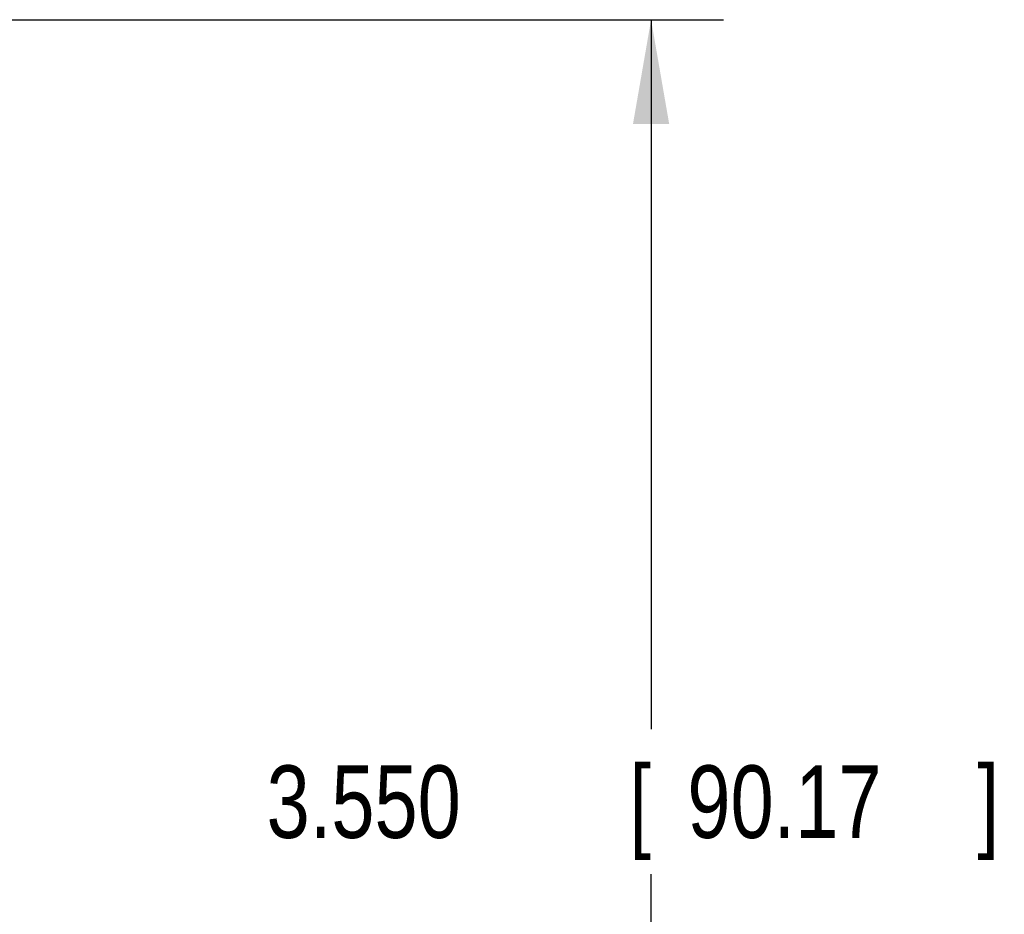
# Model space of a CAD drawing. Header units: inches. Extents: x 0 to 22, y 0 to 17.
# Tile 17 of 42: x 6.1 to 7.8, y 6 to 7.6. Entities that reach past the tile are written whole.
import ezdxf

# ---------------------------------------------------------------- set-up
doc = ezdxf.new("R2010")
doc.units = ezdxf.units.IN
doc.header["$LTSCALE"] = 1.21
doc.header["$MEASUREMENT"] = 0
doc.layers.get('0').update_dxf_attribs({"linetype": 'CONTINUOUS'})
doc.layers.add('DIMENSIONS', color=7, linetype='CONTINUOUS')
doc.styles.get("Standard").update_dxf_attribs({"font": 'txt', "width": 0.8})
doc.dimstyles.new('DIMSTYLE_1', dxfattribs={"dimtxt": 0.125, "dimasz": 0.18, "dimexe": 0.18, "dimexo": 0.0625, "dimgap": 0.09, "dimtad": 0, "dimtih": 1, "dimtoh": 1, "dimdec": 3, "dimzin": 4, "dimdsep": 46, "dimtxsty": 'STANDARD', "dimblk": '_FILLED', "dimblk1": '_FILLED', "dimblk2": '_FILLED', "dimcen": 0.09, "dimadec": 0, "dimazin": 0, "dimtp": 0.01, "dimtm": 0.01, "dimtfac": 1, "dimtdec": 3, "dimtofl": 0, "dimtmove": 0, "dimatfit": 3, "dimldrblk": '_FILLED', "dimfxl": 1, "dimtolj": 1, "dimtzin": 4, "dimarcsym": 0})

# ---------------------------------------------------------------- blocks, each defined once
blk = doc.blocks.new('_FILLED')
at = {"color": 0, "linetype": 'BYBLOCK'}
blk.add_solid([(0, 0), (-1, 0.1736), (-1, -0.1736)], dxfattribs=at)
blk = doc.blocks.new('*D2')
at = {"layer": 'DIMENSIONS', "color": 2, "linetype": 'CONTINUOUS'}
for p, q in [((5.6853, 7.5677), (7.3254, 7.5677)), ((7.2004, 7.5677), (7.2004, 6.3451)), ((7.2004, 4.0177), (7.2004, 6.0951)), ((5.7335, 4.0177), (7.3254, 4.0177))]:
    blk.add_line(p, q, dxfattribs=at)
at = {"layer": 'DIMENSIONS', "color": 2, "linetype": 'CONTINUOUS', "xscale": 0.18, "yscale": 0.18, "zscale": 0.18}
for p, rotation in [((7.2004, 7.5677), 90), ((7.2004, 4.0177), 270)]:
    blk.add_blockref('_FILLED', p, dxfattribs=dict(at, rotation=rotation))
at = {"layer": 'DIMENSIONS', "color": 2, "linetype": 'CONTINUOUS', "width": 0.8}
for s, p in [('3.550', (6.5379, 6.1576)), ('[', (7.1629, 6.1576)), ('90.17', (7.2629, 6.1576)), (']', (7.7629, 6.1576))]:
    blk.add_text(s, height=0.125, dxfattribs=at).set_placement(p)

msp = doc.modelspace()

# ---------------------------------------------------------------- dimensions: what is measured, and where the dimension line sits
at = {"layer": 'DIMENSIONS', "color": 2, "linetype": 'CONTINUOUS'}
dim = msp.add_linear_dim(base=(7.2004, 7.5677), p1=(5.7335, 4.0177), p2=(5.6853, 7.5677), angle=90, dimstyle='DIMSTYLE_1', dxfattribs=at)
dim.commit()
dim.dimension.update_dxf_attribs({"geometry": '*D2', "text_midpoint": (7.2004, 6.2201), "dimtype": 160})

doc.saveas('drawing.dxf')
